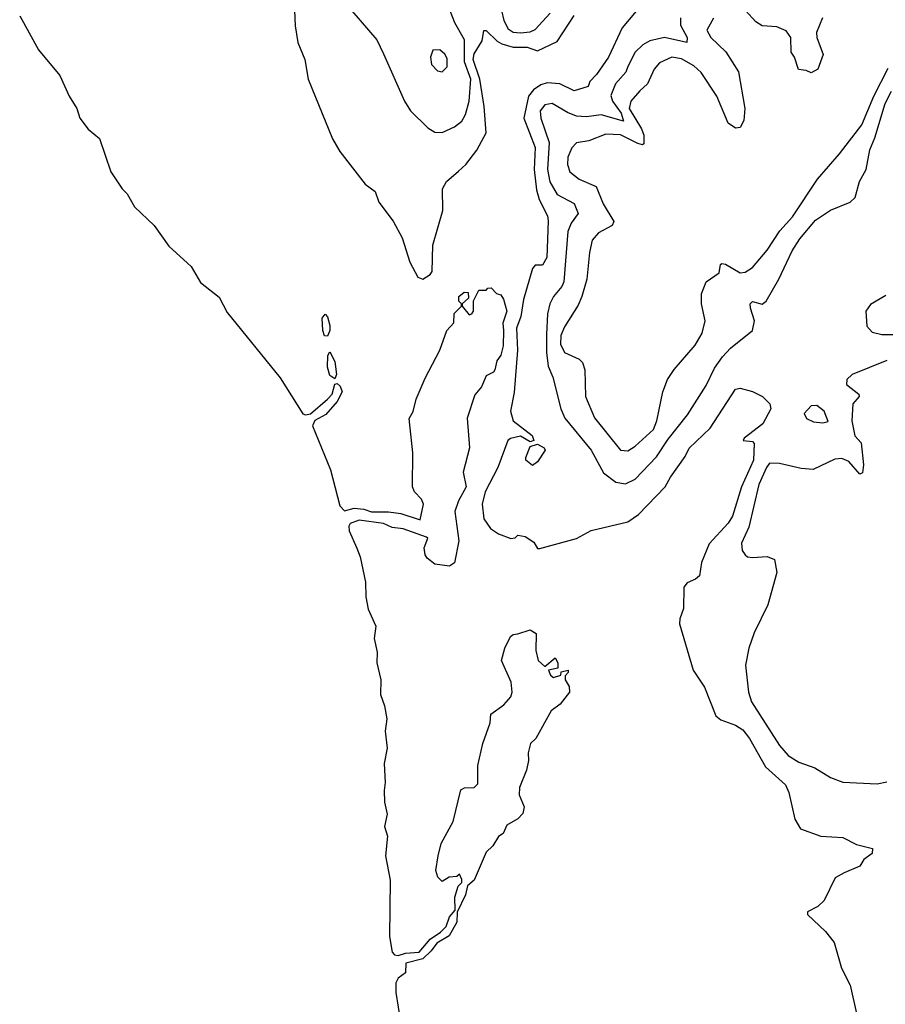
# Model space of a CAD drawing. Extents: x 1552033 to 1694788, y 811965 to 917215.
# Tile 15 of 256: x 1552595 to 1556139, y 847137 to 851168. Entities that reach past the tile are written whole.
import ezdxf

# ---------------------------------------------------------------- set-up
doc = ezdxf.new("R2010")
doc.units = 0

msp = doc.modelspace()

# ---------------------------------------------------------------- linework, layer by layer
at = {"layer": '0CON20XD'}
for points in [[(1553955, 851204.3), (1554056.5, 851085), (1554085, 851028), (1554170, 850835), (1554194.6, 850794.6), (1554265.4, 850725.4), (1554295, 850708.1), (1554325, 850706.5), (1554375, 850729.1), (1554405, 850752.2), (1554420.5, 850779.5), (1554435.2, 850834.8), (1554441.3, 850925), (1554415.8, 850995), (1554415.4, 851085.4), (1554376.1, 851155), (1554338.9, 851255)], [(1555140.8, 851229.2), (1555060.9, 851135), (1555005, 851014.6), (1554956.2, 850943.8), (1554929.1, 850915), (1554922.5, 850895), (1554865, 850876.7), (1554806, 850906), (1554755, 850909.7), (1554728.6, 850901.4), (1554698.6, 850881.4), (1554678.5, 850855), (1554659.6, 850765), (1554706, 850645), (1554701.4, 850555), (1554711.2, 850471.2), (1554721.9, 850431.9), (1554755.3, 850365), (1554757.9, 850345), (1554752.7, 850195), (1554735, 850163.1), (1554705, 850162.5), (1554695, 850150), (1554657.1, 850022.9), (1554646.6, 849953.4), (1554628.8, 849905), (1554633.1, 849815), (1554618.9, 849641.1), (1554604.3, 849565), (1554615.9, 849525.9), (1554693.3, 849465), (1554700, 849445), (1554685, 849440), (1554645, 849462.5), (1554605, 849453.3), (1554593.3, 849445), (1554552.5, 849335), (1554500, 849235), (1554488.6, 849185), (1554495.8, 849125), (1554522.9, 849085), (1554555, 849063.3), (1554606, 849044), (1554623.6, 849046.4), (1554635, 849057.5), (1554665, 849052.5), (1554699.3, 849029.3), (1554715, 849002.5), (1554725, 849002.5), (1554875, 849043.8), (1554935, 849076.2), (1555085, 849111.8), (1555127.9, 849142.1)], [(1555882.3, 851175), (1555856.8, 851115), (1555858.7, 851095), (1555884.2, 851025), (1555862.5, 850965), (1555835, 850950), (1555815, 850960), (1555783.6, 850963.6), (1555766.7, 851015), (1555753.8, 851035), (1555751.5, 851095), (1555732.9, 851122.9), (1555695, 851138.4), (1555635, 851142.9), (1555608.6, 851158.6), (1555566.1, 851206.1)], [(1552595, 851183.6), (1552671.8, 851045), (1552759.3, 850939.3), (1552798.2, 850855), (1552829.4, 850805), (1552840.7, 850765), (1552875, 850719.2), (1552921.7, 850681.7), (1552968.1, 850545), (1553014.9, 850474.9), (1553035.5, 850455.5), (1553065, 850402), (1553145.5, 850325.5), (1553205, 850240.4), (1553281.5, 850171.5), (1553296.9, 850156.9), (1553335, 850092), (1553412.2, 850032.2), (1553445, 849969.5), (1553662, 849702), (1553754.5, 849554.5), (1553765, 849550.2), (1553786, 849554), (1553855.7, 849614.3), (1553873.6, 849635), (1553885, 849675.8), (1553895, 849678.2), (1553907.1, 849667.1), (1553914.7, 849645), (1553894.7, 849605), (1553849, 849551), (1553803, 849527), (1553794.3, 849505), (1553867.4, 849325), (1553905, 849177.2), (1553925, 849157.7), (1553965, 849167.6), (1554003.5, 849163.5), (1554035, 849152.6), (1554105, 849153.3), (1554155.9, 849145.9), (1554235, 849120), (1554248.1, 849185), (1554240.6, 849205), (1554211.4, 849235), (1554203.1, 849255), (1554204.5, 849395), (1554189.2, 849535), (1554206, 849564), (1554217.8, 849615), (1554255, 849700), (1554315.2, 849814.8), (1554343.9, 849896.1), (1554372.6, 849927.4), (1554374.2, 849965), (1554403.3, 849995), (1554403.3, 850005), (1554393.4, 850015), (1554392.6, 850035), (1554415, 850053.1), (1554430.7, 850050.7), (1554432, 850028), (1554406.7, 850005), (1554406.7, 849995), (1554435, 849960), (1554446.4, 849963.6), (1554452.5, 849975), (1554453, 850017), (1554475, 850060), (1554505, 850060), (1554511.7, 850068.3), (1554525, 850070), (1554547.5, 850047.5), (1554565, 850041.2), (1554575.9, 850024.1), (1554590, 849975), (1554572.5, 849925), (1554575.7, 849895), (1554575, 849832.5), (1554565.3, 849795), (1554548.1, 849771.9), (1554540.9, 849735), (1554535, 849724.4), (1554505, 849710), (1554485.3, 849665), (1554458.4, 849631.6), (1554427, 849537), (1554437.1, 849415), (1554410.3, 849315), (1554422.8, 849255), (1554391.9, 849198.1), (1554376.7, 849155), (1554392.4, 849035), (1554375, 848944.3), (1554355, 848930), (1554295, 848939.4), (1554263.4, 848963.4), (1554255, 848977.5), (1554251.4, 849005), (1554265.7, 849045), (1554259.9, 849049.9), (1554165, 849083.8), (1554119.3, 849089.3), (1554085, 849105.8), (1553985, 849119), (1553948.4, 849105), (1553942, 849095), (1553944.1, 849075), (1553974.8, 849004.8), (1553989, 848969), (1554011, 848865), (1554012.4, 848805), (1554021, 848755), (1554053.3, 848685), (1554046.5, 848635), (1554058.5, 848578.5), (1554056.9, 848535), (1554072.9, 848465), (1554072.3, 848405), (1554088.7, 848358.7), (1554098, 848305), (1554091.5, 848255), (1554099.7, 848185), (1554087.8, 848122.2), (1554091.8, 848045), (1554087.3, 848012.7), (1554089.1, 847965), (1554099.6, 847915), (1554088.6, 847865), (1554101.3, 847825), (1554092.1, 847745), (1554111.6, 847645), (1554108.6, 847415), (1554119.8, 847349.8), (1554129.7, 847339.7), (1554145, 847336.6), (1554175, 847346.1), (1554230.3, 847349.7), (1554275, 847404.1), (1554318, 847432), (1554340.9, 847455), (1554354.8, 847495.2), (1554378.1, 847521.9), (1554376.7, 847575), (1554390.2, 847619.8), (1554405.7, 847635), (1554405, 847647.5), (1554395, 847670), (1554385, 847660), (1554353, 847657), (1554325, 847640), (1554307, 847657), (1554298.8, 847685), (1554308.8, 847745), (1554321.2, 847795), (1554370, 847885), (1554401.2, 848015), (1554416.4, 848023.6), (1554455, 848023.8), (1554470.5, 848039.5), (1554471.2, 848115), (1554490.7, 848205), (1554520.8, 848289.2), (1554524.5, 848325), (1554577, 848363), (1554606.4, 848395), (1554610.8, 848415), (1554607.3, 848455), (1554566.9, 848545), (1554580.5, 848595), (1554605, 848643.3), (1554615, 848651.2), (1554635, 848653.3), (1554685, 848670), (1554710, 848655), (1554707.5, 848585), (1554717.5, 848545), (1554745, 848520), (1554787.5, 848555), (1554798, 848535), (1554797.5, 848512.5), (1554760, 848505), (1554767.5, 848485), (1554780, 848475), (1554810, 848485), (1554811.7, 848498.3), (1554840, 848505), (1554840, 848495), (1554828.3, 848481.7), (1554827.5, 848465), (1554845, 848437.5), (1554846, 848415), (1554807.5, 848365), (1554771.4, 848338.6), (1554708, 848225), (1554685.7, 848204.3), (1554676.1, 848166.1), (1554678.6, 848135), (1554670, 848095), (1554641.2, 848025), (1554640, 847995), (1554660, 847945), (1554655, 847918), (1554635, 847895.8), (1554590, 847870), (1554575, 847836.7), (1554555.7, 847824.3), (1554532.7, 847785), (1554505, 847759.2), (1554455.6, 847644.4), (1554427.9, 847622.1), (1554420.2, 847585), (1554385.9, 847514.1), (1554385, 847473.5), (1554352.9, 847417.1)], [(1553720.6, 851205), (1553723.1, 851143.1), (1553734, 851075), (1553762.3, 851005), (1553776.2, 850925), (1553875, 850680.9), (1553905, 850628.2), (1554009.2, 850495), (1554050, 850465), (1554065, 850420.8), (1554123.6, 850343.6), (1554161.4, 850275), (1554192.9, 850175), (1554225, 850113.8), (1554245, 850106), (1554275, 850124.3), (1554283, 850137), (1554286.2, 850245), (1554326.9, 850386.9), (1554325.8, 850475), (1554341.9, 850505), (1554391.8, 850548.2), (1554420.9, 850575), (1554466.1, 850633.9), (1554505.2, 850705), (1554497, 850813), (1554479.1, 850925), (1554451.1, 851005), (1554455, 851028.4), (1554488, 851082), (1554495, 851123.3), (1554505, 851124.2), (1554549.8, 851079.8), (1554569, 851069), (1554615, 851056.1), (1554672.9, 851055), (1554715, 851040.5), (1554795, 851078.9), (1554865, 851184.8)], [(1554566.9, 851205), (1554577.3, 851165), (1554595, 851131.1), (1554615, 851116.7), (1554645, 851114.6), (1554685, 851118.8), (1554705, 851127.3), (1554766.7, 851195)], [(1555300.6, 851175), (1555300.7, 851145), (1555327.2, 851095), (1555326.2, 851075), (1555235, 851094.8), (1555175, 851081.4), (1555146.2, 851065), (1555115, 851035.4), (1555085, 850976), (1555076.3, 850953.7), (1555034.2, 850905), (1555015, 850857.5), (1555021.9, 850835), (1555057.7, 850785), (1555067, 850753), (1554975, 850778), (1554915, 850770.2), (1554875, 850773.3), (1554837.9, 850787.9), (1554775, 850824.7), (1554745, 850819.1), (1554725.8, 850795), (1554728.6, 850765), (1554762.8, 850665), (1554755.8, 850555), (1554765, 850504.4), (1554795, 850452.8), (1554865.6, 850415.6), (1554880.8, 850375), (1554852.6, 850335), (1554839.7, 850300.3), (1554822.3, 850095), (1554814.7, 850075), (1554780.3, 850035), (1554765.4, 850004.6), (1554756.1, 849963.9), (1554751.5, 849878.5), (1554751.5, 849805), (1554759.1, 849749.1), (1554777.4, 849705), (1554810.7, 849575), (1554826.7, 849536.7), (1554934.2, 849405), (1554985, 849313.2), (1555035, 849274.7), (1555075, 849268.1), (1555115, 849286.5), (1555201.8, 849378.2), (1555249.5, 849450.5), (1555329.3, 849550.7), (1555405, 849670.4), (1555439.2, 849740.8), (1555472.6, 849787.4), (1555505, 849822.7), (1555594.7, 849895), (1555603.9, 849935), (1555587.5, 849987.5), (1555585.3, 850005), (1555595, 850014.7), (1555635, 850003.7), (1555650.6, 850015), (1555703.1, 850105), (1555758, 850222), (1555788.8, 850271.2), (1555853.2, 850346.8), (1555915, 850388.5), (1555995, 850420.4), (1556015, 850440), (1556033.1, 850505), (1556060.7, 850555), (1556074.9, 850635), (1556095.9, 850684.1), (1556137.7, 850825), (1556164, 850875)], [(1555435.5, 851174.5), (1555408.8, 851125), (1555425, 851095.5), (1555486.1, 851036.1), (1555538.2, 850955), (1555563.3, 850805), (1555559.2, 850755), (1555545, 850726.7), (1555525, 850723.8), (1555496, 850745), (1555449.2, 850855), (1555385, 850951.2), (1555355, 850979.4), (1555305, 851007.6), (1555265, 851014.3), (1555215, 850990.9), (1555191.9, 850965), (1555164.7, 850905), (1555133.5, 850876.5), (1555097.3, 850835), (1555090.7, 850805), (1555141, 850721), (1555149.6, 850695), (1555150.7, 850659.3), (1555144.6, 850655.4), (1555125, 850661.1), (1555055, 850696.5), (1554995, 850699.2), (1554925, 850672.2), (1554875, 850663.6), (1554855, 850643.1), (1554839.7, 850605), (1554838.4, 850575), (1554846.9, 850545), (1554885, 850514.7), (1554955.6, 850485.6), (1554983.9, 850413.9), (1555027.7, 850342.3), (1555021.1, 850325), (1554964.5, 850295), (1554938.9, 850265), (1554927.2, 850215), (1554916.9, 850105), (1554896.8, 850035), (1554881.2, 849998.8), (1554825, 849910.8), (1554810.8, 849875), (1554809.1, 849839.1), (1554825, 849805.8), (1554885, 849778.2), (1554898.5, 849765), (1554909.2, 849735), (1554911.8, 849625), (1554948.1, 849538.1), (1555055, 849405.5), (1555085, 849402.5), (1555115, 849422.1), (1555189.6, 849490.4), (1555203.3, 849525), (1555228.1, 849645), (1555247.1, 849695), (1555273.8, 849736.2), (1555360.8, 849835), (1555388.6, 849885), (1555400.8, 849935), (1555386, 850005), (1555386, 850045), (1555405.7, 850094.3), (1555458.8, 850131.2), (1555464, 850166), (1555469.7, 850170.3), (1555485, 850167.5), (1555545, 850131.5), (1555565, 850134), (1555595, 850152.9), (1555655, 850224.3), (1555706.6, 850303.4), (1555759.5, 850360.5), (1555860.8, 850515), (1555951.3, 850618.7), (1556042.3, 850737.7), (1556091.2, 850855), (1556151.1, 850968.9)], [(1554325, 850954), (1554345.6, 850975), (1554345, 851008.8), (1554335, 851027.5), (1554315, 851044.2), (1554286.2, 851043.8), (1554277.5, 851015), (1554281.1, 850985), (1554305, 850959.2), (1554325, 850954)], [(1556140.8, 850039.2), (1556078.2, 850001.8), (1556059.6, 849975), (1556062.7, 849912.7), (1556085, 849888.5), (1556125, 849879.1), (1556239.1, 849879.1)], [(1553855, 849871.9), (1553843.1, 849873.1), (1553835.4, 849895.4), (1553833.9, 849946.1), (1553845, 849961.9), (1553855, 849951.5), (1553864.1, 849915.9), (1553864.7, 849895), (1553855, 849871.9)], [(1553885, 849697.8), (1553865, 849710.8), (1553855.8, 849745.8), (1553856.3, 849793.7), (1553865, 849808), (1553885, 849768), (1553891.6, 849715), (1553885, 849697.8)], [(1556145, 849772.8), (1556003.1, 849715), (1555980.7, 849695), (1555980, 849675), (1556030, 849635), (1556032.3, 849625), (1556006.5, 849595), (1556001.5, 849525), (1556014, 849464), (1556040, 849435), (1556049.2, 849345), (1556045, 849313.3), (1556035, 849307.5), (1555989.7, 849359.7), (1555961.1, 849371.1), (1555931.7, 849368.3), (1555843.8, 849326.2), (1555795, 849329.8), (1555705, 849351.4), (1555665, 849351.9), (1555651.8, 849335), (1555621.7, 849265), (1555579.8, 849090.2), (1555550.4, 849025), (1555553.5, 848995), (1555565, 848977.5), (1555575, 848968.6), (1555595, 848965.8), (1555655, 848970), (1555685, 848957.5), (1555694.3, 848905), (1555658.1, 848771.9), (1555602.1, 848657.9), (1555580.4, 848595), (1555567.1, 848525), (1555578.5, 848415), (1555591.6, 848375), (1555705, 848196.2), (1555741.8, 848155), (1555785, 848128.2), (1555850, 848105), (1555915, 848066), (1555965, 848045.8), (1556105, 848038.8), (1556145, 848047.7)], [(1555127.9, 849142.1), (1555237.5, 849255), (1555258.8, 849295), (1555320, 849380), (1555336, 849414), (1555421.8, 849495), (1555526.2, 849655), (1555545, 849660), (1555595, 849645.8), (1555636.3, 849625), (1555666.2, 849595), (1555669.8, 849575), (1555636.9, 849513.1), (1555561.4, 849455), (1555557.5, 849445), (1555595, 849440.9), (1555602.6, 849432.6), (1555599.5, 849365), (1555550.3, 849255), (1555512.9, 849135), (1555495, 849107.1), (1555417.7, 849022.3), (1555386.1, 848945), (1555378.3, 848891.7), (1555362, 848878), (1555327, 848863), (1555314.5, 848845), (1555312.2, 848757.8), (1555297.1, 848715), (1555296.7, 848695), (1555351.6, 848505), (1555398.8, 848435), (1555445, 848318), (1555465, 848301.1), (1555525, 848279.5), (1555555, 848260.5), (1555583.1, 848225), (1555648.9, 848108.9), (1555730, 848035), (1555744.2, 848004.2), (1555768.6, 847895), (1555791.2, 847855), (1555875, 847825.5), (1555965, 847820), (1556020.9, 847790.9), (1556086.2, 847775), (1556085, 847753.8), (1556050.8, 847729.2), (1556035, 847702), (1555970, 847675), (1555933.3, 847655), (1555887.9, 847562.1), (1555862.3, 847537.7), (1555820, 847515), (1555820, 847505), (1555894.2, 847434.2), (1555929.7, 847389.7), (1555959.4, 847285), (1555994.6, 847214.6), (1556021.1, 847098.9)], [(1555883.2, 849516.8), (1555905, 849523.3), (1555888.8, 849565), (1555858.3, 849588.3), (1555835, 849586.8), (1555806.4, 849555), (1555815.6, 849535), (1555845, 849521.2), (1555883.2, 849516.8)], [(1554695, 849343.3), (1554667.5, 849365), (1554667.5, 849375), (1554685, 849420), (1554715, 849430), (1554742.5, 849415), (1554746.2, 849405), (1554715, 849357.5), (1554695, 849343.3)], [(1554352.9, 847417.1), (1554302.3, 847387.7), (1554279.4, 847355), (1554245, 847322.6), (1554176.2, 847305), (1554174.2, 847265), (1554145, 847244), (1554134.6, 847225), (1554134.6, 847185), (1554154.6, 847065)]]:
    msp.add_lwpolyline(points, dxfattribs=at)

doc.saveas('drawing.dxf')
